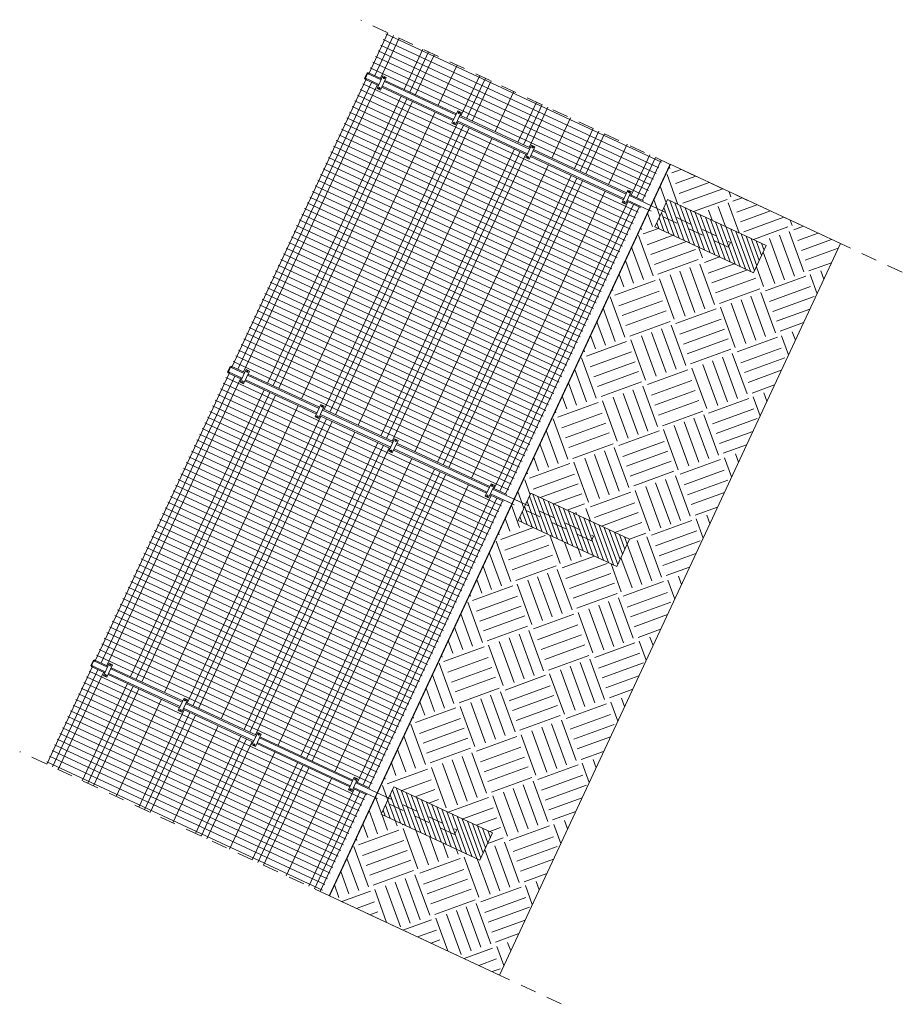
# Model space of a CAD drawing. Header units: millimetres. Extents: x 1962 to 3194, y -795 to -219.
# Tile 1 of 256: x 1962.34 to 1969.39, y -529.01 to -521.14. Entities that reach past the tile are written whole.
import ezdxf

# ---------------------------------------------------------------- set-up
doc = ezdxf.new("R2010")
doc.units = ezdxf.units.MM
doc.linetypes.add('HIDDEN', pattern=[9.525, 6.35, -3.175])
doc.layers.get('0').update_dxf_attribs({"lineweight": 5})
doc.layers.get('Defpoints').update_dxf_attribs({"lineweight": 9})
for name, color, linetype, lineweight in [('A_hatch przekroje', 125, 'Continuous', 9), ('A_hidden', 137, 'HIDDEN', 9), ('A_ogrodzenie 2_4m', 45, 'Continuous', 9), ('A_przekrojowe', 42, 'Continuous', 9), ('A_widok', 142, 'Continuous', 9)]:
    doc.layers.add(name, color=color, linetype=linetype, lineweight=lineweight)

# ---------------------------------------------------------------- blocks, each defined once
blk = doc.blocks.new('zw$5246')
at = {"layer": 'A_ogrodzenie 2_4m'}
blk.add_lwpolyline([(-0.095, 0.015), (0.015, 0.015), (0.015, -0.015), (-0.095, -0.015), (-0.095, 0.015)], dxfattribs=at)
for centre in [(-0.085, 0), (0.005, 0)]:
    blk.add_circle(centre, 0.006, dxfattribs=at)
blk = doc.blocks.new('zw$AC6E')
at = {"layer": 'A_widok'}
for p, q in [((-2.53, 2.31), (-2.53, 2.43)), ((0, 2.42), (-2.53, 2.42)), ((0, 2.37), (-2.53, 2.37)), ((-2.49, 0), (-2.49, 2.43)), ((-2.44, 0), (-2.44, 2.43)), ((-2.39, 0), (-2.39, 2.43)), ((-2.34, 0), (-2.34, 2.43)), ((-2.29, 0), (-2.29, 2.43)), ((-2.24, 0), (-2.24, 2.43)), ((-2.19, 0), (-2.19, 2.43)), ((-2.14, 0), (-2.14, 2.43)), ((-2.09, 0), (-2.09, 2.43)), ((-2.04, 0), (-2.04, 2.43)), ((-1.99, 0), (-1.99, 2.43)), ((-1.94, 0), (-1.94, 2.43)), ((-1.89, 0), (-1.89, 2.43)), ((-1.84, 0), (-1.84, 2.43)), ((-1.79, 0), (-1.79, 2.43)), ((-1.74, 0), (-1.74, 2.43)), ((-1.69, 0), (-1.69, 2.43)), ((-1.64, 0), (-1.64, 2.43)), ((-1.59, 0), (-1.59, 2.43)), ((-1.54, 0), (-1.54, 2.43)), ((-1.49, 0), (-1.49, 2.43)), ((-1.44, 0), (-1.44, 2.43)), ((-1.39, 0), (-1.39, 2.43)), ((-1.34, 0), (-1.34, 2.43)), ((-1.29, 0), (-1.29, 2.43)), ((-1.24, 0), (-1.24, 2.43)), ((-1.19, 0), (-1.19, 2.43)), ((-1.14, 0), (-1.14, 2.43)), ((-1.09, 0), (-1.09, 2.43)), ((-1.04, 0), (-1.04, 2.43)), ((-0.99, 0), (-0.99, 2.43)), ((-0.94, 0), (-0.94, 2.43)), ((-0.89, 0), (-0.89, 2.43)), ((-0.84, 0), (-0.84, 2.43)), ((-0.79, 0), (-0.79, 2.43)), ((-0.74, 0), (-0.74, 2.43)), ((-0.69, 0), (-0.69, 2.43)), ((-0.64, 0), (-0.64, 2.43)), ((-0.59, 0), (-0.59, 2.43)), ((-0.54, 0), (-0.54, 2.43)), ((-0.49, 0), (-0.49, 2.43)), ((-0.44, 0), (-0.44, 2.43)), ((-0.39, 0), (-0.39, 2.43)), ((-0.34, 0), (-0.34, 2.43)), ((-0.29, 0), (-0.29, 2.43)), ((-0.24, 0), (-0.24, 2.43)), ((-0.19, 0), (-0.19, 2.43)), ((-0.14, 0), (-0.14, 2.43)), ((-0.09, 0), (-0.09, 2.43)), ((-0.04, 0), (-0.04, 2.43)), ((0, 2.31), (0, 2.43)), ((0, 2.32), (-2.53, 2.32)), ((-2.53, 1.65), (-2.53, 2.28)), ((0, 1.65), (0, 2.28)), ((0, 2.11), (-2.53, 2.11)), ((0, 2.06), (-2.53, 2.06)), ((0, 2.01), (-2.53, 2.01)), ((0, 1.81), (-2.53, 1.81)), ((-2.53, 1), (-2.53, 1.62)), ((0, 1.61), (-2.53, 1.61)), ((0, 1), (0, 1.62)), ((0, 1.56), (-2.53, 1.56)), ((0, 1.51), (-2.53, 1.51)), ((0, 1.31), (-2.53, 1.31)), ((0, 1.11), (-2.53, 1.11)), ((0, 1.06), (-2.53, 1.06)), ((0, 1.01), (-2.53, 1.01)), ((-2.53, 0.15), (-2.53, 0.97)), ((0, 0.15), (0, 0.97)), ((0, 0.81), (-2.53, 0.81)), ((0, 0.61), (-2.53, 0.61)), ((0, 0.56), (-2.53, 0.56)), ((0, 0.51), (-2.53, 0.51)), ((0, 0.31), (-2.53, 0.31)), ((-2.53, 0), (-2.53, 0.12)), ((0, 0.11), (-2.53, 0.11)), ((0, 0), (0, 0.12)), ((0, 0.06), (-2.53, 0.06)), ((0, 0.01), (-2.53, 0.01))]:
    blk.add_line(p, q, dxfattribs=at)
blk = doc.blocks.new('zw$EB49')
at = {"layer": 'A_hatch przekroje'}
h = blk.add_hatch(dxfattribs=at)
h.set_pattern_fill('EARTH2', color=256, scale=0.03, angle=339.97819, style=2)
h.set_pattern_definition([(225, (-3.3987, -9.6731), (2e-14, -1.07763), [0.3429, -0.4191]), (225, (-3.15625, -9.9156), (2e-14, -1.07763), [0.3429, -0.4191]), (225, (-3.2155, -9.8563), (2e-14, -1.07763), [0.35052, -0.41148]), (225, (-3.2748, -9.79704), (2e-14, -1.07763), [0.35052, -0.41148]), (225, (-3.3341, -9.7378), (2e-14, -1.07763), [0.35052, -0.41148]), (225, (-3.3341, -9.19896), (2e-14, -1.07763), [0.3429, -0.4191]), (225, (-3.2748, -9.2582), (2e-14, -1.07763), [0.3429, -0.4191]), (225, (-3.2155, -9.3175), (2e-14, -1.07763), [0.3429, -0.4191]), (225, (-3.15625, -9.3768), (2e-14, -1.07763), [0.3429, -0.4191]), (225, (-3.3987, -9.1343), (2e-14, -1.07763), [0.3429, -0.4191]), (315, (-3.916, -9.65156), (1.07763, 2e-14), [0.3429, -0.4191]), (315, (-3.6681, -9.4037), (1.07763, 2e-14), [0.3429, -0.4191]), (315, (-3.7328, -9.4684), (1.07763, 2e-14), [0.3429, -0.4191]), (315, (-3.79206, -9.5276), (1.07763, 2e-14), [0.3429, -0.4191]), (315, (-3.8513, -9.5869), (1.07763, 2e-14), [0.3429, -0.4191]), (315, (-3.3125, -9.5869), (1.07763, 2e-14), [0.35052, -0.41148]), (315, (-3.25324, -9.5276), (1.07763, 2e-14), [0.35052, -0.41148]), (315, (-3.194, -9.4684), (1.07763, 2e-14), [0.35052, -0.41148]), (315, (-3.1293, -9.4037), (1.07763, 2e-14), [0.3429, -0.4191]), (315, (-3.3718, -9.6462), (1.07763, 2e-14), [0.3429, -0.4191])])
h.paths.add_polyline_path([(0, 2.0437), (0, 0.5437), (6.4519, 0.5437), (6.4519, 2.0437), (6.0875, 2.0437), (6.0475, 2.0437), (3.4975, 2.0437), (3.4575, 2.0437), (0.9075, 2.0437), (0.8675, 2.0437)])
h.paths.add_polyline_path([(0.7675, 1.9437), (0.7675, 1.0734), (1.0075, 1.0734), (1.0075, 1.9437), (0.9075, 1.9437), (0.8675, 1.9437)], flags=16)
h.paths.add_polyline_path([(5.9475, 1.9437), (5.9475, 1.0734), (6.1875, 1.0734), (6.1875, 1.9437), (6.0875, 1.9437), (6.0475, 1.9437)], flags=16)
h.paths.add_polyline_path([(3.3575, 1.9437), (3.3575, 1.0734), (3.5975, 1.0734), (3.5975, 1.9437), (3.4975, 1.9437), (3.4575, 1.9437)], flags=16)
h.paths.add_polyline_path([(3.4575, 1.9437), (3.3575, 1.9437), (3.3575, 1.0734), (3.5975, 1.0734), (3.5975, 1.9437), (3.4975, 1.9437)])
h.paths.add_polyline_path([(0.7675, 1.9437), (0.7675, 1.0734), (1.0075, 1.0734), (1.0075, 1.9437), (0.9075, 1.9437), (0.8675, 1.9437)])
h.paths.add_polyline_path([(6.0875, 1.9437), (6.0475, 1.9437), (5.9475, 1.9437), (5.9475, 1.0734), (6.1875, 1.0734), (6.1875, 1.9437)])
h = blk.add_hatch(dxfattribs=at)
h.set_pattern_fill('LINE', color=256, scale=0.01, angle=339.97819, style=2)
h.set_pattern_definition([(45, (-3.39872, -4.05253), (-0.02245064, 0.02245064), [])])
h.paths.add_polyline_path([(0.7675, 1.0734), (1.0075, 1.0734), (1.0075, 1.9437), (0.7675, 1.9437)])
h = blk.add_hatch(dxfattribs=at)
h.set_pattern_fill('LINE', color=256, scale=0.01, angle=339.97819, style=2)
h.set_pattern_definition([(45, (-0.80872, -4.05253), (-0.02245064, 0.02245064), [])])
h.paths.add_polyline_path([(3.3575, 1.0734), (3.5975, 1.0734), (3.5975, 1.9437), (3.3575, 1.9437)])
h = blk.add_hatch(dxfattribs=at)
h.set_pattern_fill('LINE', color=256, scale=0.01, angle=339.97819, style=2)
h.set_pattern_definition([(45, (1.78128, -4.05253), (-0.02245064, 0.02245064), [])])
h.paths.add_polyline_path([(5.9475, 1.0734), (6.1875, 1.0734), (6.1875, 1.9437), (5.9475, 1.9437)])
at = {"layer": 'A_hidden', "ltscale": 0.02}
for p, q in [((0, 0), (0, 4.7716)), ((6.4519, 0), (6.4519, 4.7716))]:
    blk.add_line(p, q, dxfattribs=at)
for points in [[(0.9075, 2.0437), (0.9075, 1.3437), (0.8675, 1.3437), (0.8675, 2.0437)], [(3.4975, 2.0437), (3.4975, 1.3437), (3.4575, 1.3437), (3.4575, 2.0437)], [(6.0875, 2.0437), (6.0875, 1.3437), (6.0475, 1.3437), (6.0475, 2.0437)]]:
    blk.add_lwpolyline(points, dxfattribs=at)
at = {"layer": 'A_przekrojowe', "const_width": 0.01}
blk.add_lwpolyline([(0, 2.0437), (6.4519, 2.0437)], dxfattribs=at)
at = {"layer": 'A_przekrojowe', "ltscale": 0.02}
for points in [[(0.8675, 1.9437), (0.7675, 1.9437), (0.7675, 1.0734), (1.0075, 1.0734), (1.0075, 1.9437), (0.9075, 1.9437)], [(3.4575, 1.9437), (3.3575, 1.9437), (3.3575, 1.0734), (3.5975, 1.0734), (3.5975, 1.9437), (3.4975, 1.9437)], [(6.0475, 1.9437), (5.9475, 1.9437), (5.9475, 1.0734), (6.1875, 1.0734), (6.1875, 1.9437), (6.0875, 1.9437)]]:
    blk.add_lwpolyline(points, dxfattribs=at)
at = {"layer": 'A_widok'}
for p, q in [((0, 4.5337), (0.8575, 4.5337)), ((0.0175, 2.1137), (0.0175, 4.5437)), ((0.0675, 2.1137), (0.0675, 4.5437)), ((0.1175, 2.1137), (0.1175, 4.5437)), ((0.1675, 2.1137), (0.1675, 4.5437)), ((0.2175, 2.1137), (0.2175, 4.5437)), ((0.2675, 2.1137), (0.2675, 4.5437)), ((0.3175, 2.1137), (0.3175, 4.5437)), ((0.3675, 2.1137), (0.3675, 4.5437)), ((0.4175, 2.1137), (0.4175, 4.5437)), ((0.4675, 2.1137), (0.4675, 4.5437)), ((0.5175, 2.1137), (0.5175, 4.5437)), ((0.5675, 2.1137), (0.5675, 4.5437)), ((0.6175, 2.1137), (0.6175, 4.5437)), ((0.6675, 2.1137), (0.6675, 4.5437)), ((0.7175, 2.1137), (0.7175, 4.5437)), ((0.7675, 2.1137), (0.7675, 4.5437)), ((0.8175, 2.1137), (0.8175, 4.5437)), ((0.8575, 4.4237), (0.8575, 4.5437)), ((6.0975, 4.4237), (6.0975, 4.5437)), ((6.0975, 4.5337), (6.4519, 4.5337)), ((6.1375, 2.1137), (6.1375, 4.5437)), ((6.1875, 2.1137), (6.1875, 4.5437)), ((6.2375, 2.1137), (6.2375, 4.5437)), ((6.2875, 2.1137), (6.2875, 4.5437)), ((6.3375, 2.1137), (6.3375, 4.5437)), ((6.3875, 2.1137), (6.3875, 4.5437)), ((6.4375, 2.1137), (6.4375, 4.5437)), ((0, 4.4837), (0.8575, 4.4837)), ((0, 4.4337), (0.8575, 4.4337)), ((6.0975, 4.4837), (6.4519, 4.4837)), ((6.0975, 4.4337), (6.4519, 4.4337)), ((0.8575, 3.7637), (0.8575, 4.3937)), ((6.0975, 3.7637), (6.0975, 4.3937)), ((0, 4.2237), (0.8575, 4.2237)), ((0, 4.1737), (0.8575, 4.1737)), ((6.0975, 4.2237), (6.4519, 4.2237)), ((6.0975, 4.1737), (6.4519, 4.1737)), ((0, 4.1237), (0.8575, 4.1237)), ((6.0975, 4.1237), (6.4519, 4.1237)), ((0, 3.9237), (0.8575, 3.9237)), ((6.0975, 3.9237), (6.4519, 3.9237)), ((0, 3.7237), (0.8575, 3.7237)), ((0.8575, 3.1137), (0.8575, 3.7337)), ((6.0975, 3.1137), (6.0975, 3.7337)), ((6.0975, 3.7237), (6.4519, 3.7237)), ((0, 3.6737), (0.8575, 3.6737)), ((0, 3.6237), (0.8575, 3.6237)), ((6.0975, 3.6737), (6.4519, 3.6737)), ((6.0975, 3.6237), (6.4519, 3.6237)), ((0, 3.4237), (0.8575, 3.4237)), ((6.0975, 3.4237), (6.4519, 3.4237)), ((0, 3.2237), (0.8575, 3.2237)), ((0, 3.1737), (0.8575, 3.1737)), ((6.0975, 3.2237), (6.4519, 3.2237)), ((6.0975, 3.1737), (6.4519, 3.1737)), ((0, 3.1237), (0.8575, 3.1237)), ((0.8575, 2.2637), (0.8575, 3.0837)), ((6.0975, 3.1237), (6.4519, 3.1237)), ((6.0975, 2.2637), (6.0975, 3.0837)), ((0, 2.9237), (0.8575, 2.9237)), ((6.0975, 2.9237), (6.4519, 2.9237)), ((0, 2.7237), (0.8575, 2.7237)), ((6.0975, 2.7237), (6.4519, 2.7237)), ((0, 2.6737), (0.8575, 2.6737)), ((0, 2.6237), (0.8575, 2.6237)), ((6.0975, 2.6737), (6.4519, 2.6737)), ((6.0975, 2.6237), (6.4519, 2.6237)), ((0, 2.4237), (0.8575, 2.4237)), ((6.0975, 2.4237), (6.4519, 2.4237)), ((0, 2.2237), (0.8575, 2.2237)), ((0.8575, 2.1137), (0.8575, 2.2337)), ((6.0975, 2.1137), (6.0975, 2.2337)), ((6.0975, 2.2237), (6.4519, 2.2237)), ((0, 2.1737), (0.8575, 2.1737)), ((6.0975, 2.1737), (6.4519, 2.1737)), ((0, 2.1237), (0.8575, 2.1237)), ((6.0975, 2.1237), (6.4519, 2.1237))]:
    blk.add_line(p, q, dxfattribs=at)
for points in [[(0.9125, 4.5337), (0.9075, 4.5337), (0.9075, 4.5437), (0.8675, 4.5437), (0.8675, 4.5337), (0.8625, 4.5337), (0.8625, 4.5487), (0.9125, 4.5487)], [(3.5025, 4.5337), (3.4975, 4.5337), (3.4975, 4.5437), (3.4575, 4.5437), (3.4575, 4.5337), (3.4525, 4.5337), (3.4525, 4.5487), (3.5025, 4.5487)], [(6.0925, 4.5337), (6.0875, 4.5337), (6.0875, 4.5437), (6.0475, 4.5437), (6.0475, 4.5337), (6.0425, 4.5337), (6.0425, 4.5487), (6.0925, 4.5487)]]:
    blk.add_lwpolyline(points, close=True, dxfattribs=at)
for points in [[(0.9075, 4.4237), (0.9075, 4.5437), (0.8675, 4.5437), (0.8675, 4.4237)], [(3.4975, 4.4237), (3.4975, 4.5437), (3.4575, 4.5437), (3.4575, 4.4237)], [(6.0875, 4.4237), (6.0875, 4.5437), (6.0475, 4.5437), (6.0475, 4.4237)], [(0.8675, 4.3937), (0.8675, 3.7637)], [(0.9075, 3.7637), (0.9075, 4.3937)], [(3.4575, 4.3937), (3.4575, 3.7637)], [(3.4975, 3.7637), (3.4975, 4.3937)], [(6.0475, 4.3937), (6.0475, 3.7637)], [(6.0875, 3.7637), (6.0875, 4.3937)], [(0.8675, 3.7337), (0.8675, 3.1137)], [(0.9075, 3.1137), (0.9075, 3.7337)], [(3.4575, 3.7337), (3.4575, 3.1137)], [(3.4975, 3.1137), (3.4975, 3.7337)], [(6.0475, 3.7337), (6.0475, 3.1137)], [(6.0875, 3.1137), (6.0875, 3.7337)], [(0.8675, 3.0837), (0.8675, 2.2637)], [(0.9075, 2.2637), (0.9075, 3.0837)], [(3.4575, 3.0837), (3.4575, 2.2637)], [(3.4975, 2.2637), (3.4975, 3.0837)], [(6.0475, 3.0837), (6.0475, 2.2637)], [(6.0875, 2.2637), (6.0875, 3.0837)], [(0.8675, 2.2337), (0.8675, 2.0437)], [(0.9075, 2.0437), (0.9075, 2.2337)], [(3.4575, 2.2337), (3.4575, 2.0437)], [(3.4975, 2.0437), (3.4975, 2.2337)], [(6.0475, 2.2337), (6.0475, 2.0437)], [(6.0875, 2.0437), (6.0875, 2.2337)]]:
    blk.add_lwpolyline(points, dxfattribs=at)
at = {"layer": 'Defpoints'}
for p, q in [((0, 2.0437), (0, 0.5437)), ((6.4519, 0.5437), (6.4519, 2.0437)), ((0.8675, 1.9437), (0.9075, 1.9437)), ((3.4575, 1.9437), (3.4975, 1.9437)), ((6.0475, 1.9437), (6.0875, 1.9437)), ((0, 0.5437), (6.4519, 0.5437))]:
    blk.add_line(p, q, dxfattribs=at)
at = {"layer": 'A_widok', "xscale": -1}
for p in [(0.9175, 2.1137), (3.5075, 2.1137)]:
    blk.add_blockref('zw$AC6E', p, dxfattribs=at)
for p, rotation in [((0.9275, 4.4087), 180.0000000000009), ((3.5175, 4.4087), 180.0000000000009), ((6.1075, 4.4087), 180.0000000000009), ((0.9275, 3.0987), 179.9999999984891), ((3.5175, 3.0987), 179.9999999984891), ((6.1075, 3.0987), 179.9999999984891)]:
    blk.add_blockref('zw$5246', p, dxfattribs=dict(at, rotation=rotation))
at = {"layer": 'A_widok'}
for p in [(0.9275, 3.7487), (3.5175, 3.7487), (6.1075, 3.7487), (0.9275, 2.2487), (3.5175, 2.2487), (6.1075, 2.2487)]:
    blk.add_blockref('zw$5246', p, dxfattribs=at)

msp = doc.modelspace()

# ---------------------------------------------------------------- block references
at = {"rotation": 65.0218058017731}
msp.add_blockref('zw$EB49', (1966.6637, -529.0029), dxfattribs=at)

doc.saveas('drawing.dxf')
